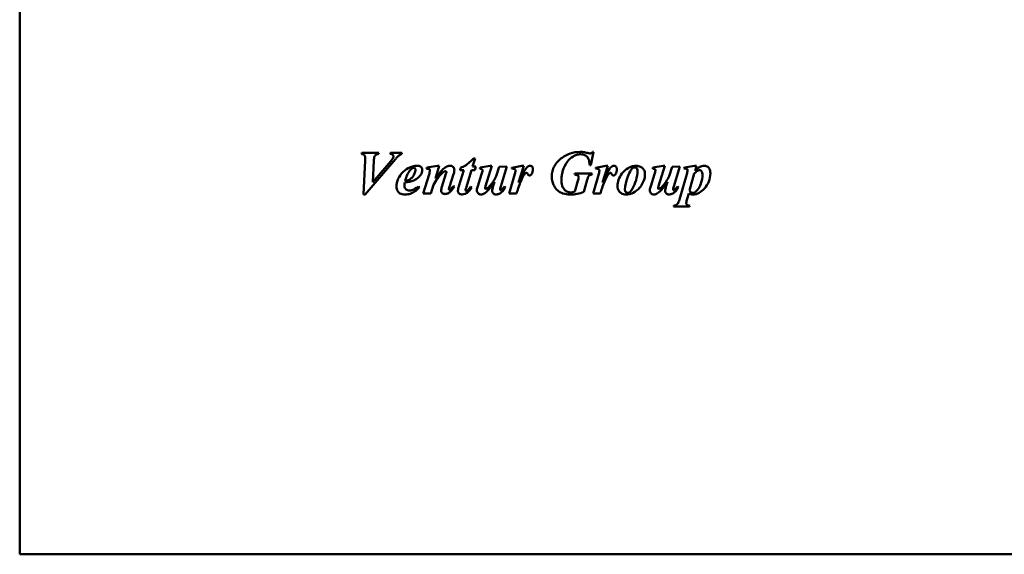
# Model space of a CAD drawing. Header units: millimetres. Extents: x 227 to 613, y 66 to 529.
# Tile 1 of 3: x 227 to 420, y 192 to 297. Entities that reach past the tile are written whole.
import ezdxf

# ---------------------------------------------------------------- set-up
doc = ezdxf.new("R2010")
doc.units = ezdxf.units.MM
doc.header["$LTSCALE"] = 2
doc.layers.add('Widoczne (ISO)', color=7, linetype='Continuous', lineweight=50)

msp = doc.modelspace()

# ---------------------------------------------------------------- linework, layer by layer
at = {"layer": 'Widoczne (ISO)'}
for p, q in [((226.75, 341.95), (226.75, 192.05)), ((293.83, 270.85), (293.75, 270.64)), ((293.83, 270.85), (297.18, 270.85)), ((297.12, 270.64), (297.18, 270.85)), ((299.49, 270.85), (299.41, 270.64)), ((299.49, 270.85), (301.7, 270.85)), ((301.7, 270.64), (301.7, 270.85)), ((338.74, 268.47), (339.29, 271.04)), ((339.07, 271.04), (339.29, 271.04)), ((294.47, 269.36), (294.2, 262.67)), ((294.47, 262.67), (300.43, 269.61)), ((296.02, 265.13), (296.21, 269.3)), ((299.14, 268.76), (296.02, 265.13)), ((315.56, 268.16), (316.06, 269.77)), ((315.74, 269.77), (316.06, 269.77)), ((338.74, 268.47), (338.53, 268.47)), ((307.03, 266.63), (305.89, 262.85)), ((306.62, 267.97), (306.55, 267.75)), ((308.66, 268.33), (306.62, 267.97)), ((308.27, 265.8), (309.03, 268.33)), ((308.66, 268.33), (309.03, 268.33)), ((310.34, 266.71), (309.54, 264.18)), ((311.03, 264.16), (311.83, 266.65)), ((313.85, 267.48), (312.85, 264.29)), ((313.21, 267.92), (313.1, 267.48)), ((313.85, 267.48), (313.1, 267.48)), ((314.28, 264.02), (315.35, 267.48)), ((316.01, 267.48), (315.35, 267.48)), ((315.56, 268.16), (316.22, 268.16)), ((316.01, 267.48), (316.22, 268.16)), ((317.33, 266.67), (316.58, 264.31)), ((317.02, 267.97), (316.97, 267.75)), ((319.01, 268.33), (317.02, 267.97)), ((318.11, 264.32), (319.37, 268.33)), ((319.01, 268.33), (319.37, 268.33)), ((320.77, 268.11), (320.21, 266.31)), ((322.26, 268.16), (320.77, 268.11)), ((321.09, 264.24), (322.26, 268.16)), ((323.87, 266.76), (322.75, 262.85)), ((323.26, 267.93), (323.21, 267.76)), ((325.24, 268.33), (323.26, 267.93)), ((324.58, 265.01), (325.63, 268.33)), ((325.24, 268.33), (325.63, 268.33)), ((335.6, 266.81), (335.54, 266.59)), ((335.6, 266.81), (339.04, 266.81)), ((338.98, 266.59), (339.04, 266.81)), ((340.32, 266.76), (339.2, 262.85)), ((339.71, 267.93), (339.66, 267.76)), ((341.69, 268.33), (339.71, 267.93)), ((341.03, 265.01), (342.08, 268.33)), ((341.69, 268.33), (342.08, 268.33)), ((351.25, 266.67), (350.5, 264.31)), ((350.94, 267.97), (350.89, 267.75)), ((352.94, 268.33), (350.94, 267.97)), ((352.03, 264.32), (353.29, 268.33)), ((352.94, 268.33), (353.29, 268.33)), ((354.69, 268.11), (354.13, 266.31)), ((356.18, 268.16), (354.69, 268.11)), ((355.01, 264.24), (356.18, 268.16)), ((357.56, 266.68), (356.14, 261.72)), ((357.09, 267.99), (357.02, 267.76)), ((359.11, 268.33), (357.09, 267.99)), ((358.1, 263.46), (359.04, 266.79)), ((359.11, 268.33), (359.48, 268.33)), ((359.2, 267.36), (359.48, 268.33)), ((307.4, 262.85), (307.91, 264.61)), ((319.86, 265.17), (319.56, 264.17)), ((336.21, 265.37), (335.61, 263.25)), ((337.35, 263.19), (338.05, 265.57)), ((353.78, 265.17), (353.49, 264.17)), ((294.47, 262.67), (294.2, 262.67)), ((305.13, 264.11), (304.95, 264.26)), ((307.4, 262.85), (305.89, 262.85)), ((312, 264.22), (311.78, 264.35)), ((315.39, 264.06), (315.18, 264.19)), ((322.01, 264.12), (321.81, 264.26)), ((324.19, 262.85), (322.75, 262.85)), ((340.64, 262.85), (339.2, 262.85)), ((355.93, 264.12), (355.73, 264.26)), ((357.64, 261.85), (357.94, 262.91)), ((355.03, 260.49), (354.99, 260.3)), ((358.13, 260.3), (354.99, 260.3)), ((358.13, 260.3), (358.18, 260.49)), ((226.75, 192.05), (427.52, 192.05))]:
    msp.add_line(p, q, dxfattribs=at)
for points, knots in [([(294.49, 269.98), (294.49, 270.05), (294.48, 270.13), (294.45, 270.26), (294.43, 270.31), (294.36, 270.43), (294.31, 270.47), (294.23, 270.53), (294.17, 270.55), (294, 270.61), (293.87, 270.63), (293.75, 270.64)], [0, 0, 0, 0, 0.0217984, 0.0217984, 0.0402674, 0.0402674, 0.0635124, 0.0635124, 0.1088505, 0.1088505, 0.192273, 0.192273, 0.192273, 0.192273]), ([(297.12, 270.64), (297.02, 270.64), (296.92, 270.63), (296.74, 270.58), (296.66, 270.54), (296.52, 270.44), (296.48, 270.39), (296.41, 270.3), (296.37, 270.23), (296.26, 269.94), (296.22, 269.64), (296.21, 269.3)], [0, 0, 0, 0, 0.029713, 0.029713, 0.0560008, 0.0560008, 0.0810047, 0.0810047, 0.1277698, 0.1277698, 0.2744258, 0.2744258, 0.2744258, 0.2744258]), ([(300.03, 270.2), (300.03, 270.24), (300.03, 270.28), (300, 270.35), (299.98, 270.38), (299.91, 270.47), (299.85, 270.51), (299.72, 270.57), (299.58, 270.61), (299.41, 270.64)], [0, 0, 0, 0, 0.0113537, 0.0113537, 0.023001, 0.023001, 0.0476607, 0.0476607, 0.1628143, 0.1628143, 0.1628143, 0.1628143]), ([(301.24, 270.43), (301.11, 270.34), (300.96, 270.18), (300.7, 269.91), (300.56, 269.75), (300.43, 269.61)], [0, 0, 0, 0, 0.04663667, 0.04663667, 0.0942334, 0.0942334, 0.0942334, 0.0942334]), ([(301.7, 270.64), (301.61, 270.62), (301.52, 270.59), (301.44, 270.55), (301.37, 270.52), (301.3, 270.48), (301.24, 270.43)], [0, 0, 0, 0, 0.02732839, 0.02732839, 0.02732839, 0.05112023, 0.05112023, 0.05112023, 0.05112023]), ([(336.74, 270.58), (336.49, 270.58), (336.24, 270.54), (335.75, 270.39), (335.51, 270.28), (334.81, 269.86), (334.46, 269.51), (333.83, 268.67), (333.46, 268), (333.14, 266.93), (333.08, 266.64), (333, 266.07), (332.98, 265.79), (332.98, 265.51)], [0, 0, 0, 0, 0.0759358, 0.0759358, 0.1540841, 0.1540841, 0.3208364, 0.3208364, 0.5272973, 0.5272973, 0.6014977, 0.6014977, 0.6721705, 0.6721705, 0.6721705, 0.6721705]), ([(333.11, 269.9), (333.59, 270.25), (334.11, 270.52), (334.67, 270.71), (335.32, 270.94), (336, 271.04), (336.69, 271.04)], [0, 0, 0, 0, 0.1770854, 0.1770854, 0.1770854, 0.3844639, 0.3844639, 0.3844639, 0.3844639]), ([(336.69, 271.04), (336.8, 271.04), (336.91, 271.03), (337.02, 271.03), (337.13, 271.02), (337.23, 271.02), (337.33, 271)], [0, 0, 0, 0, 0.03346963, 0.03346963, 0.03346963, 0.06474076, 0.06474076, 0.06474076, 0.06474076]), ([(338.53, 268.47), (338.52, 268.76), (338.48, 269.06), (338.35, 269.54), (338.27, 269.74), (338.04, 270.1), (337.9, 270.22), (337.62, 270.4), (337.47, 270.47), (337.12, 270.56), (336.93, 270.58), (336.74, 270.58)], [0, 0, 0, 0, 0.0872227, 0.0872227, 0.1493459, 0.1493459, 0.2150292, 0.2150292, 0.2851701, 0.2851701, 0.363874, 0.363874, 0.363874, 0.363874]), ([(337.33, 271), (337.43, 270.99), (337.55, 270.97), (337.63, 270.95), (337.78, 270.91), (337.95, 270.87), (338.1, 270.83)], [0, 0, 0, 0, 0.02753649, 0.02753649, 0.02753649, 0.07445549, 0.07445549, 0.07445549, 0.07445549]), ([(338.1, 270.83), (338.19, 270.81), (338.3, 270.79), (338.4, 270.77), (338.46, 270.76), (338.53, 270.75), (338.58, 270.75)], [0, 0, 0, 0, 0.02888402, 0.02888402, 0.02888402, 0.04792909, 0.04792909, 0.04792909, 0.04792909]), ([(338.58, 270.75), (338.65, 270.75), (338.71, 270.76), (338.76, 270.79), (338.82, 270.81), (338.87, 270.84), (338.92, 270.88), (338.98, 270.93), (339.03, 270.98), (339.07, 271.04)], [0, 0, 0, 0, 0.01877536, 0.01877536, 0.01877536, 0.03738964, 0.03738964, 0.03738964, 0.05903344, 0.05903344, 0.05903344, 0.05903344]), ([(294.47, 269.36), (294.47, 269.49), (294.47, 269.61), (294.48, 269.87), (294.49, 269.96), (294.49, 269.98)], [0, 0, 0, 0, 0.03722911, 0.03722911, 0.07806444, 0.07806444, 0.07806444, 0.07806444]), ([(299.14, 268.76), (299.32, 268.96), (299.55, 269.24), (299.77, 269.54), (299.84, 269.63), (299.9, 269.75), (299.96, 269.85), (300.02, 270.05), (300.03, 270.12), (300.03, 270.2)], [0, 0, 0, 0, 0.082878, 0.082878, 0.1097828, 0.1097828, 0.1221939, 0.1221939, 0.1297323, 0.1297323, 0.1297323, 0.1297323]), ([(313.21, 267.92), (313.53, 268.04), (313.85, 268.19), (314.5, 268.57), (314.95, 268.9), (315.74, 269.77)], [0, 0, 0, 0, 0.1033597, 0.1033597, 0.2255705, 0.2255705, 0.2255705, 0.2255705]), ([(331.1, 266.16), (331.1, 266.54), (331.14, 266.91), (331.32, 267.63), (331.45, 267.96), (331.8, 268.59), (332.01, 268.88), (332.51, 269.42), (332.8, 269.67), (333.11, 269.9)], [0, 0, 0, 0, 0.1131284, 0.1131284, 0.2213666, 0.2213666, 0.3290457, 0.3290457, 0.4436339, 0.4436339, 0.4436339, 0.4436339]), ([(300.64, 264.25), (300.64, 264.7), (300.73, 265.13), (301.01, 265.85), (301.23, 266.32), (302.03, 267.27), (302.49, 267.61), (303.2, 267.99), (303.49, 268.12), (304.09, 268.28), (304.39, 268.33), (304.69, 268.33)], [0, 0, 0, 0, 0.1345231, 0.1345231, 0.2304943, 0.2304943, 0.3299896, 0.3299896, 0.3951088, 0.3951088, 0.4564856, 0.4564856, 0.4564856, 0.4564856]), ([(304.36, 267.58), (304.36, 267.31), (304.29, 267.05), (304.12, 266.64), (303.98, 266.35), (303.65, 265.96), (303.47, 265.78), (303.12, 265.57), (302.88, 265.46), (302.32, 265.38)], [0, 0, 0, 0, 0.0801856, 0.0801856, 0.1333306, 0.1333306, 0.1597261, 0.1597261, 0.1765296, 0.1765296, 0.1765296, 0.1765296]), ([(303.4, 267.54), (303.13, 267.24), (302.91, 266.88), (302.57, 266.15), (302.43, 265.76), (302.32, 265.38)], [-0.2412609, -0.2412609, -0.2412609, -0.2412609, -0.1208673, -0.1208673, 0, 0, 0, 0]), ([(304.03, 267.93), (303.98, 267.93), (303.92, 267.92), (303.87, 267.9), (303.79, 267.87), (303.71, 267.82), (303.64, 267.77), (303.56, 267.7), (303.47, 267.62), (303.4, 267.54)], [0, 0, 0, 0, 0.01669464, 0.01669464, 0.01669464, 0.04276909, 0.04276909, 0.04276909, 0.07590181, 0.07590181, 0.07590181, 0.07590181]), ([(305.45, 266.66), (305.3, 266.42), (305.12, 266.2), (304.83, 265.94), (304.6, 265.75), (303.97, 265.42), (303.7, 265.32), (303.42, 265.25)], [0, 0, 0, 0, 0.0850956, 0.0850956, 0.1169314, 0.1169314, 0.1383563, 0.1383563, 0.1383563, 0.1383563]), ([(304.36, 267.58), (304.36, 267.63), (304.35, 267.69), (304.33, 267.74), (304.31, 267.79), (304.29, 267.82), (304.27, 267.84), (304.24, 267.87), (304.21, 267.89), (304.17, 267.91), (304.13, 267.93), (304.08, 267.93), (304.03, 267.93)], [0, 0, 0, 0, 0.01617821, 0.01617821, 0.01617821, 0.03190473, 0.03190473, 0.03190473, 0.05701966, 0.05701966, 0.05701966, 0.08528602, 0.08528602, 0.08528602, 0.08528602]), ([(304.69, 268.33), (304.81, 268.33), (304.93, 268.32), (305.14, 268.27), (305.23, 268.23), (305.43, 268.11), (305.5, 268.03), (305.6, 267.9), (305.63, 267.83), (305.68, 267.67), (305.69, 267.58), (305.69, 267.49)], [0, 0, 0, 0, 0.0352941, 0.0352941, 0.0653278, 0.0653278, 0.1045251, 0.1045251, 0.1470107, 0.1470107, 0.1913923, 0.1913923, 0.1913923, 0.1913923]), ([(305.69, 267.49), (305.69, 267.4), (305.69, 267.31), (305.63, 267.02), (305.55, 266.83), (305.45, 266.66)], [0, 0, 0, 0, 0.02756695, 0.02756695, 0.08897765, 0.08897765, 0.08897765, 0.08897765]), ([(307.2, 267.43), (307.2, 267.47), (307.2, 267.51), (307.18, 267.55), (307.17, 267.57), (307.16, 267.59), (307.15, 267.6), (307.14, 267.61), (307.14, 267.62), (307.13, 267.63), (307.11, 267.65), (307.08, 267.67), (307.05, 267.69), (307.03, 267.7), (307, 267.7), (306.99, 267.71), (306.95, 267.72), (306.91, 267.73), (306.88, 267.73), (306.78, 267.75), (306.66, 267.75), (306.55, 267.75)], [0, 0, 0, 0, 0.0120585, 0.0120585, 0.0120585, 0.0195073, 0.0195073, 0.0195073, 0.0242487, 0.0242487, 0.0242487, 0.0439043, 0.0439043, 0.0439043, 0.0574298, 0.0574298, 0.0574298, 0.0833188, 0.0833188, 0.0833188, 0.1664447, 0.1664447, 0.1664447, 0.1664447]), ([(307.03, 266.63), (307.07, 266.76), (307.11, 266.9), (307.17, 267.16), (307.2, 267.32), (307.2, 267.43)], [0, 0, 0, 0, 0.03994726, 0.03994726, 0.08136024, 0.08136024, 0.08136024, 0.08136024]), ([(309.64, 266.93), (309.28, 266.62), (308.96, 266.23), (308.4, 265.45), (308.14, 265.03), (307.91, 264.61)], [0, 0, 0, 0, 0.1439027, 0.1439027, 0.2885727, 0.2885727, 0.2885727, 0.2885727]), ([(308.27, 265.8), (308.45, 266.05), (308.64, 266.32), (309, 266.79), (309.24, 267.1), (309.44, 267.31)], [0, 0, 0, 0, 0.0936658, 0.0936658, 0.1793082, 0.1793082, 0.1793082, 0.1793082]), ([(309.44, 267.31), (309.64, 267.52), (309.87, 267.74), (310.2, 267.98), (310.4, 268.13), (310.85, 268.29), (311.02, 268.33), (311.2, 268.33)], [0, 0, 0, 0, 0.086646, 0.086646, 0.1200182, 0.1200182, 0.1397239, 0.1397239, 0.1397239, 0.1397239]), ([(310.23, 267.24), (310.19, 267.24), (310.14, 267.23), (310.06, 267.21), (310.01, 267.19), (309.85, 267.11), (309.73, 267.02), (309.64, 266.93)], [0, 0, 0, 0, 0.01282769, 0.01282769, 0.02787046, 0.02787046, 0.06698456, 0.06698456, 0.06698456, 0.06698456]), ([(310.43, 267.08), (310.43, 267.09), (310.42, 267.11), (310.42, 267.13), (310.41, 267.15), (310.4, 267.16), (310.39, 267.17), (310.38, 267.18), (310.38, 267.18), (310.37, 267.19), (310.36, 267.2), (310.34, 267.21), (310.33, 267.22), (310.31, 267.23), (310.3, 267.23), (310.28, 267.23), (310.26, 267.24), (310.25, 267.24), (310.23, 267.24)], [0, 0, 0, 0, 0.00536031, 0.00536031, 0.00536031, 0.01082654, 0.01082654, 0.01082654, 0.01303367, 0.01303367, 0.01303367, 0.01632243, 0.01632243, 0.01632243, 0.01923336, 0.01923336, 0.01923336, 0.02224718, 0.02224718, 0.02224718, 0.02224718]), ([(310.34, 266.71), (310.36, 266.77), (310.38, 266.84), (310.41, 266.96), (310.43, 267.02), (310.43, 267.08)], [0, 0, 0, 0, 0.01898024, 0.01898024, 0.03779281, 0.03779281, 0.03779281, 0.03779281]), ([(311.2, 268.33), (311.26, 268.33), (311.32, 268.32), (311.45, 268.29), (311.5, 268.27), (311.67, 268.17), (311.75, 268.09), (311.86, 267.95), (311.91, 267.86), (311.97, 267.66), (311.99, 267.55), (311.99, 267.44)], [0, 0, 0, 0, 0.0190288, 0.0190288, 0.0375213, 0.0375213, 0.0760944, 0.0760944, 0.1313887, 0.1313887, 0.1909369, 0.1909369, 0.1909369, 0.1909369]), ([(311.99, 267.44), (311.99, 267.3), (311.97, 267.16), (311.91, 266.9), (311.87, 266.77), (311.83, 266.65)], [0, 0, 0, 0, 0.04012213, 0.04012213, 0.0801695, 0.0801695, 0.0801695, 0.0801695]), ([(317.49, 267.45), (317.49, 267.49), (317.49, 267.52), (317.47, 267.55), (317.47, 267.57), (317.46, 267.59), (317.44, 267.61), (317.44, 267.61), (317.43, 267.62), (317.42, 267.63), (317.39, 267.66), (317.36, 267.68), (317.33, 267.7), (317.32, 267.7), (317.31, 267.71), (317.3, 267.71), (317.27, 267.72), (317.24, 267.73), (317.19, 267.74), (317.12, 267.75), (317.04, 267.75), (316.97, 267.75)], [0, 0, 0, 0, 0.01082896, 0.01082896, 0.01082896, 0.01548452, 0.01548452, 0.01548452, 0.01745121, 0.01745121, 0.01745121, 0.0237626, 0.0237626, 0.0237626, 0.02554659, 0.02554659, 0.02554659, 0.03060749, 0.03060749, 0.03060749, 0.0388984, 0.0388984, 0.0388984, 0.0388984]), ([(317.33, 266.67), (317.36, 266.8), (317.4, 266.93), (317.47, 267.21), (317.49, 267.36), (317.49, 267.45)], [0, 0, 0, 0, 0.03881303, 0.03881303, 0.08712676, 0.08712676, 0.08712676, 0.08712676]), ([(323.98, 267.34), (323.98, 267.4), (323.98, 267.46), (323.96, 267.51), (323.94, 267.54), (323.93, 267.57), (323.91, 267.59), (323.9, 267.6), (323.9, 267.6), (323.89, 267.61), (323.85, 267.65), (323.81, 267.68), (323.77, 267.7), (323.75, 267.71), (323.73, 267.71), (323.72, 267.72), (323.68, 267.73), (323.64, 267.74), (323.58, 267.75), (323.47, 267.76), (323.32, 267.76), (323.21, 267.76)], [0, 0, 0, 0, 0.01666314, 0.01666314, 0.01666314, 0.02609456, 0.02609456, 0.02609456, 0.02895647, 0.02895647, 0.02895647, 0.04345783, 0.04345783, 0.04345783, 0.04852384, 0.04852384, 0.04852384, 0.0594562, 0.0594562, 0.0594562, 0.08145947, 0.08145947, 0.08145947, 0.08145947]), ([(323.87, 266.76), (323.89, 266.86), (323.92, 266.96), (323.96, 267.17), (323.98, 267.28), (323.98, 267.34)], [0, 0, 0, 0, 0.02883152, 0.02883152, 0.06400343, 0.06400343, 0.06400343, 0.06400343]), ([(326.01, 266.91), (325.96, 266.88), (325.91, 266.83), (325.78, 266.69), (325.7, 266.59), (325.47, 266.25), (325.26, 265.81), (324.78, 264.77), (324.64, 264.37), (324.4, 263.58), (324.29, 263.21), (324.19, 262.85)], [0, 0, 0, 0, 0.0175416, 0.0175416, 0.0426438, 0.0426438, 0.1428267, 0.1428267, 0.3954366, 0.3954366, 0.5841249, 0.5841249, 0.5841249, 0.5841249]), ([(324.58, 265.01), (324.81, 265.52), (325.06, 266.06), (325.58, 267.1), (325.92, 267.71), (326.19, 267.99)], [0, 0, 0, 0, 0.1674365, 0.1674365, 0.3539019, 0.3539019, 0.3539019, 0.3539019]), ([(326.13, 266.94), (326.11, 266.94), (326.09, 266.94), (326.08, 266.93), (326.06, 266.93), (326.03, 266.92), (326.01, 266.91)], [0, 0, 0, 0, 0.00562513, 0.00562513, 0.00562513, 0.01226721, 0.01226721, 0.01226721, 0.01226721]), ([(326.74, 266.42), (326.7, 266.42), (326.65, 266.43), (326.57, 266.46), (326.53, 266.48), (326.44, 266.56), (326.41, 266.62), (326.34, 266.74), (326.3, 266.82), (326.25, 266.88), (326.23, 266.9), (326.19, 266.93), (326.18, 266.93), (326.16, 266.94), (326.14, 266.94), (326.13, 266.94)], [0, 0, 0, 0, 0.01338705, 0.01338705, 0.02618487, 0.02618487, 0.0502405, 0.0502405, 0.07995209, 0.07995209, 0.08730656, 0.08730656, 0.09011597, 0.09011597, 0.09280547, 0.09280547, 0.09280547, 0.09280547]), ([(326.19, 267.99), (326.28, 268.08), (326.38, 268.17), (326.55, 268.26), (326.61, 268.28), (326.73, 268.32), (326.8, 268.33), (326.86, 268.33)], [0, 0, 0, 0, 0.03828902, 0.03828902, 0.05784387, 0.05784387, 0.07659183, 0.07659183, 0.07659183, 0.07659183]), ([(327.13, 266.67), (327.08, 266.6), (327.02, 266.53), (326.94, 266.49), (326.91, 266.47), (326.88, 266.45), (326.85, 266.44), (326.81, 266.43), (326.78, 266.42), (326.74, 266.42)], [0, 0, 0, 0, 0.02587584, 0.02587584, 0.02587584, 0.03690941, 0.03690941, 0.03690941, 0.04761949, 0.04761949, 0.04761949, 0.04761949]), ([(326.86, 268.33), (326.93, 268.33), (327, 268.31), (327.06, 268.29), (327.12, 268.26), (327.17, 268.23), (327.21, 268.19), (327.22, 268.17), (327.24, 268.16), (327.25, 268.15), (327.28, 268.11), (327.31, 268.07), (327.33, 268.01), (327.36, 267.95), (327.37, 267.9), (327.38, 267.84), (327.4, 267.77), (327.4, 267.7), (327.4, 267.63)], [0, 0, 0, 0, 0.02093209, 0.02093209, 0.02093209, 0.03942159, 0.03942159, 0.03942159, 0.04451928, 0.04451928, 0.04451928, 0.05557618, 0.05557618, 0.05557618, 0.06581865, 0.06581865, 0.06581865, 0.07759315, 0.07759315, 0.07759315, 0.07759315]), ([(327.4, 267.63), (327.4, 267.46), (327.38, 267.29), (327.29, 266.96), (327.22, 266.81), (327.13, 266.67)], [0, 0, 0, 0, 0.0508324, 0.0508324, 0.1020443, 0.1020443, 0.1020443, 0.1020443]), ([(336.37, 266.07), (336.37, 266.13), (336.36, 266.19), (336.33, 266.25), (336.31, 266.3), (336.28, 266.35), (336.24, 266.39), (336.22, 266.41), (336.2, 266.43), (336.18, 266.44), (336.13, 266.48), (336.09, 266.5), (336.07, 266.51), (335.99, 266.54), (335.92, 266.56), (335.84, 266.57), (335.74, 266.59), (335.64, 266.59), (335.54, 266.59)], [0, 0, 0, 0, 0.0183649, 0.0183649, 0.0183649, 0.0358093, 0.0358093, 0.0358093, 0.044179, 0.044179, 0.044179, 0.065749, 0.065749, 0.065749, 0.1292577, 0.1292577, 0.1292577, 0.2107213, 0.2107213, 0.2107213, 0.2107213]), ([(338.98, 266.59), (338.83, 266.58), (338.68, 266.56), (338.5, 266.48), (338.44, 266.44), (338.31, 266.31), (338.27, 266.25), (338.23, 266.17)], [0, 0, 0, 0, 0.04530682, 0.04530682, 0.06713158, 0.06713158, 0.08598007, 0.08598007, 0.08598007, 0.08598007]), ([(340.43, 267.34), (340.43, 267.4), (340.43, 267.46), (340.41, 267.51), (340.4, 267.54), (340.38, 267.57), (340.36, 267.59), (340.35, 267.6), (340.35, 267.6), (340.34, 267.61), (340.31, 267.65), (340.26, 267.68), (340.22, 267.7), (340.2, 267.71), (340.18, 267.71), (340.17, 267.72), (340.13, 267.73), (340.09, 267.74), (340.03, 267.75), (339.92, 267.76), (339.77, 267.76), (339.66, 267.76)], [0, 0, 0, 0, 0.01666314, 0.01666314, 0.01666314, 0.02609456, 0.02609456, 0.02609456, 0.02895647, 0.02895647, 0.02895647, 0.04345783, 0.04345783, 0.04345783, 0.04852384, 0.04852384, 0.04852384, 0.0594562, 0.0594562, 0.0594562, 0.08145947, 0.08145947, 0.08145947, 0.08145947]), ([(340.32, 266.76), (340.35, 266.86), (340.37, 266.96), (340.41, 267.17), (340.43, 267.28), (340.43, 267.34)], [0, 0, 0, 0, 0.02883152, 0.02883152, 0.06400343, 0.06400343, 0.06400343, 0.06400343]), ([(342.47, 266.91), (342.41, 266.88), (342.36, 266.83), (342.23, 266.69), (342.15, 266.59), (341.92, 266.25), (341.71, 265.81), (341.23, 264.77), (341.09, 264.37), (340.85, 263.58), (340.74, 263.21), (340.64, 262.85)], [0, 0, 0, 0, 0.0175416, 0.0175416, 0.0426438, 0.0426438, 0.1428267, 0.1428267, 0.3954366, 0.3954366, 0.5841249, 0.5841249, 0.5841249, 0.5841249]), ([(341.03, 265.01), (341.26, 265.52), (341.51, 266.06), (342.03, 267.1), (342.37, 267.71), (342.64, 267.99)], [0, 0, 0, 0, 0.1674365, 0.1674365, 0.3539019, 0.3539019, 0.3539019, 0.3539019]), ([(342.58, 266.94), (342.56, 266.94), (342.55, 266.94), (342.53, 266.93), (342.51, 266.93), (342.49, 266.92), (342.47, 266.91)], [0, 0, 0, 0, 0.00562513, 0.00562513, 0.00562513, 0.01226721, 0.01226721, 0.01226721, 0.01226721]), ([(343.19, 266.42), (343.15, 266.42), (343.1, 266.43), (343.02, 266.46), (342.98, 266.48), (342.89, 266.56), (342.86, 266.62), (342.8, 266.74), (342.75, 266.82), (342.7, 266.88), (342.69, 266.9), (342.64, 266.93), (342.63, 266.93), (342.61, 266.94), (342.6, 266.94), (342.58, 266.94)], [0, 0, 0, 0, 0.01338705, 0.01338705, 0.02618487, 0.02618487, 0.0502405, 0.0502405, 0.07995209, 0.07995209, 0.08730656, 0.08730656, 0.09011597, 0.09011597, 0.09280547, 0.09280547, 0.09280547, 0.09280547]), ([(342.64, 267.99), (342.73, 268.08), (342.83, 268.17), (343, 268.26), (343.06, 268.28), (343.18, 268.32), (343.25, 268.33), (343.31, 268.33)], [0, 0, 0, 0, 0.03828902, 0.03828902, 0.05784387, 0.05784387, 0.07659183, 0.07659183, 0.07659183, 0.07659183]), ([(343.58, 266.67), (343.53, 266.6), (343.47, 266.53), (343.4, 266.49), (343.36, 266.47), (343.33, 266.45), (343.3, 266.44), (343.26, 266.43), (343.23, 266.42), (343.19, 266.42)], [0, 0, 0, 0, 0.02587584, 0.02587584, 0.02587584, 0.03690941, 0.03690941, 0.03690941, 0.04761949, 0.04761949, 0.04761949, 0.04761949]), ([(343.31, 268.33), (343.38, 268.33), (343.45, 268.31), (343.51, 268.29), (343.57, 268.26), (343.62, 268.23), (343.66, 268.19), (343.67, 268.17), (343.69, 268.16), (343.7, 268.15), (343.73, 268.11), (343.76, 268.07), (343.78, 268.01), (343.81, 267.95), (343.82, 267.9), (343.83, 267.84), (343.85, 267.77), (343.85, 267.7), (343.85, 267.63)], [0, 0, 0, 0, 0.02093209, 0.02093209, 0.02093209, 0.03942159, 0.03942159, 0.03942159, 0.04451928, 0.04451928, 0.04451928, 0.05557618, 0.05557618, 0.05557618, 0.06581865, 0.06581865, 0.06581865, 0.07759315, 0.07759315, 0.07759315, 0.07759315]), ([(343.85, 267.63), (343.85, 267.46), (343.83, 267.29), (343.74, 266.96), (343.67, 266.81), (343.58, 266.67)], [0, 0, 0, 0, 0.0508324, 0.0508324, 0.1020443, 0.1020443, 0.1020443, 0.1020443]), ([(343.99, 264.34), (343.99, 264.75), (344.05, 265.15), (344.34, 265.99), (344.59, 266.43), (345.18, 267.21), (345.6, 267.58), (346.17, 267.92), (346.31, 267.99), (346.65, 268.15), (346.85, 268.21), (347.25, 268.3), (347.46, 268.33), (347.67, 268.33)], [0, 0, 0, 0, 0.1226886, 0.1226886, 0.2676977, 0.2676977, 0.4523643, 0.4523643, 0.4900321, 0.4900321, 0.5379885, 0.5379885, 0.5855465, 0.5855465, 0.5855465, 0.5855465]), ([(346.9, 267.83), (346.75, 267.69), (346.59, 267.45), (346.23, 266.76), (346.04, 266.27), (345.66, 265.25), (345.45, 264.43), (345.45, 263.63)], [-0.3878521, -0.3878521, -0.3878521, -0.3878521, -0.3277398, -0.3277398, -0.2392716, -0.2392716, 0, 0, 0, 0]), ([(349.37, 266.66), (349.37, 266.25), (349.3, 265.85), (349.02, 265.05), (348.81, 264.68), (348.45, 264.15), (348.27, 263.94), (347.62, 263.31), (347.14, 263.05), (346.43, 262.77), (346.06, 262.69), (345.67, 262.69)], [0, 0, 0, 0, 0.1229975, 0.1229975, 0.2542917, 0.2542917, 0.3570951, 0.3570951, 0.5881506, 0.5881506, 0.8222533, 0.8222533, 0.8222533, 0.8222533]), ([(347.92, 267.37), (347.92, 266.7), (347.77, 266.05), (347.41, 264.81), (347.17, 264.33), (346.92, 263.84), (346.81, 263.64), (346.6, 263.34), (346.51, 263.22), (346.41, 263.15)], [0, 0, 0, 0, 0.2022303, 0.2022303, 0.4733585, 0.4733585, 0.6302775, 0.6302775, 0.7556832, 0.7556832, 0.7556832, 0.7556832]), ([(347.43, 268.01), (347.33, 268.01), (347.23, 268), (347.14, 267.97), (347.05, 267.94), (346.97, 267.89), (346.9, 267.83)], [0, 0, 0, 0, 0.02938936, 0.02938936, 0.02938936, 0.05713027, 0.05713027, 0.05713027, 0.05713027]), ([(347.92, 267.37), (347.92, 267.48), (347.9, 267.59), (347.84, 267.76), (347.8, 267.82), (347.7, 267.92), (347.65, 267.95), (347.57, 267.99), (347.54, 268), (347.48, 268.01), (347.46, 268.01), (347.43, 268.01)], [-0.1017394, -0.1017394, -0.1017394, -0.1017394, -0.0601615, -0.0601615, -0.0353792, -0.0353792, -0.0172382, -0.0172382, -0.0086913, -0.0086913, 0, 0, 0, 0]), ([(347.67, 268.33), (347.82, 268.33), (347.96, 268.31), (348.25, 268.24), (348.39, 268.19), (348.64, 268.06), (348.81, 267.96), (349.11, 267.63), (349.2, 267.47), (349.34, 267.11), (349.37, 266.89), (349.37, 266.66)], [0, 0, 0, 0, 0.0444876, 0.0444876, 0.0888996, 0.0888996, 0.1297661, 0.1297661, 0.1659252, 0.1659252, 0.2169194, 0.2169194, 0.2169194, 0.2169194]), ([(351.41, 267.45), (351.41, 267.49), (351.41, 267.52), (351.39, 267.55), (351.39, 267.57), (351.38, 267.59), (351.36, 267.61), (351.36, 267.61), (351.35, 267.62), (351.34, 267.63), (351.32, 267.66), (351.28, 267.68), (351.25, 267.7), (351.24, 267.7), (351.23, 267.71), (351.22, 267.71), (351.19, 267.72), (351.16, 267.73), (351.12, 267.74), (351.05, 267.75), (350.96, 267.75), (350.89, 267.75)], [0, 0, 0, 0, 0.01082896, 0.01082896, 0.01082896, 0.01548452, 0.01548452, 0.01548452, 0.01745121, 0.01745121, 0.01745121, 0.0237626, 0.0237626, 0.0237626, 0.02554659, 0.02554659, 0.02554659, 0.03060749, 0.03060749, 0.03060749, 0.0388984, 0.0388984, 0.0388984, 0.0388984]), ([(351.25, 266.67), (351.29, 266.8), (351.32, 266.93), (351.39, 267.21), (351.41, 267.36), (351.41, 267.45)], [0, 0, 0, 0, 0.03881303, 0.03881303, 0.08712676, 0.08712676, 0.08712676, 0.08712676]), ([(357.72, 267.47), (357.72, 267.51), (357.71, 267.55), (357.7, 267.59), (357.69, 267.61), (357.68, 267.62), (357.67, 267.64), (357.67, 267.65), (357.66, 267.66), (357.65, 267.66), (357.63, 267.68), (357.61, 267.7), (357.59, 267.71), (357.56, 267.72), (357.54, 267.73), (357.52, 267.73), (357.5, 267.74), (357.46, 267.74), (357.44, 267.75), (357.33, 267.76), (357.16, 267.76), (357.02, 267.76)], [0, 0, 0, 0, 0.012453, 0.012453, 0.012453, 0.0184996, 0.0184996, 0.0184996, 0.0259265, 0.0259265, 0.0259265, 0.0610312, 0.0610312, 0.0610312, 0.0923296, 0.0923296, 0.0923296, 0.1326381, 0.1326381, 0.1326381, 0.3210901, 0.3210901, 0.3210901, 0.3210901]), ([(357.56, 266.68), (357.6, 266.81), (357.63, 266.94), (357.69, 267.21), (357.72, 267.36), (357.72, 267.47)], [0, 0, 0, 0, 0.03829726, 0.03829726, 0.08429182, 0.08429182, 0.08429182, 0.08429182]), ([(358.75, 262.98), (358.81, 262.98), (358.87, 262.99), (358.99, 263.02), (359.05, 263.04), (359.17, 263.11), (359.29, 263.18), (359.64, 263.57), (359.77, 263.73), (360.08, 264.24), (360.26, 264.61), (360.51, 265.47), (360.64, 266.01), (360.64, 266.6)], [-1.313656, -1.313656, -1.313656, -1.313656, -1.105337, -1.105337, -0.888656, -0.888656, -0.621862, -0.621862, -0.432369, -0.432369, -0.176963, -0.176963, 0, 0, 0, 0]), ([(359.04, 266.79), (359.13, 266.89), (359.23, 267), (359.44, 267.19), (359.55, 267.29), (359.67, 267.36)], [0, 0, 0, 0, 0.04205587, 0.04205587, 0.08357334, 0.08357334, 0.08357334, 0.08357334]), ([(359.2, 267.36), (359.43, 267.57), (359.7, 267.8), (360.09, 268.05), (360.27, 268.16), (360.67, 268.3), (360.84, 268.33), (361.02, 268.33)], [0, 0, 0, 0, 0.0918259, 0.0918259, 0.1371458, 0.1371458, 0.1697225, 0.1697225, 0.1697225, 0.1697225]), ([(360.07, 267.47), (360, 267.47), (359.94, 267.46), (359.87, 267.44), (359.8, 267.42), (359.74, 267.4), (359.67, 267.36)], [0, 0, 0, 0, 0.0207606, 0.0207606, 0.0207606, 0.04187311, 0.04187311, 0.04187311, 0.04187311]), ([(360.07, 267.47), (360.13, 267.47), (360.19, 267.46), (360.3, 267.42), (360.35, 267.39), (360.44, 267.31), (360.49, 267.25), (360.57, 267.09), (360.59, 267.01), (360.63, 266.82), (360.64, 266.71), (360.64, 266.6)], [0, 0, 0, 0, 0.01768317, 0.01768317, 0.03553723, 0.03553723, 0.05296547, 0.05296547, 0.06807412, 0.06807412, 0.08710811, 0.08710811, 0.08710811, 0.08710811]), ([(362.19, 266.85), (362.19, 266.3), (362.1, 265.77), (361.9, 265.26), (361.7, 264.74), (361.39, 264.27), (361.01, 263.85)], [0, 0, 0, 0, 0.1637834, 0.1637834, 0.1637834, 0.3332401, 0.3332401, 0.3332401, 0.3332401]), ([(361.02, 268.33), (361.15, 268.33), (361.27, 268.31), (361.51, 268.23), (361.62, 268.17), (361.85, 267.98), (361.93, 267.84), (362.06, 267.59), (362.11, 267.46), (362.18, 267.16), (362.19, 267.01), (362.19, 266.85)], [0, 0, 0, 0, 0.0375022, 0.0375022, 0.0753845, 0.0753845, 0.1277587, 0.1277587, 0.1864586, 0.1864586, 0.2501964, 0.2501964, 0.2501964, 0.2501964]), ([(302.26, 265.07), (302.25, 264.96), (302.23, 264.84), (302.22, 264.72), (302.22, 264.63), (302.21, 264.53), (302.21, 264.44)], [0, 0, 0, 0, 0.03478917, 0.03478917, 0.03478917, 0.06268618, 0.06268618, 0.06268618, 0.06268618]), ([(303.42, 265.25), (303.26, 265.2), (303.08, 265.17), (302.92, 265.14), (302.7, 265.11), (302.48, 265.09), (302.26, 265.07)], [0, 0, 0, 0, 0.0504679, 0.0504679, 0.0504679, 0.1152934, 0.1152934, 0.1152934, 0.1152934]), ([(319.86, 265.17), (319.69, 264.92), (319.51, 264.66), (319.18, 264.2), (318.94, 263.87), (318.75, 263.66)], [0, 0, 0, 0, 0.0894711, 0.0894711, 0.1724295, 0.1724295, 0.1724295, 0.1724295]), ([(318.88, 264.29), (319.14, 264.58), (319.39, 264.92), (319.82, 265.59), (320.02, 265.95), (320.21, 266.31)], [0, 0, 0, 0, 0.1188568, 0.1188568, 0.2391095, 0.2391095, 0.2391095, 0.2391095]), ([(334.69, 262.67), (334.21, 262.67), (333.73, 262.73), (332.83, 263.02), (332.52, 263.23), (331.94, 263.73), (331.7, 264.07), (331.4, 264.62), (331.29, 264.9), (331.14, 265.51), (331.1, 265.83), (331.1, 266.16)], [0, 0, 0, 0, 0.1422317, 0.1422317, 0.2834363, 0.2834363, 0.4786497, 0.4786497, 0.654221, 0.654221, 0.847735, 0.847735, 0.847735, 0.847735]), ([(332.98, 265.51), (332.98, 265.27), (333, 265.03), (333.08, 264.6), (333.13, 264.4), (333.28, 264.06), (333.42, 263.81), (333.84, 263.41), (334.01, 263.29), (334.41, 263.12), (334.62, 263.08), (334.84, 263.08)], [0, 0, 0, 0, 0.071186, 0.071186, 0.1325939, 0.1325939, 0.182365, 0.182365, 0.2120738, 0.2120738, 0.2416387, 0.2416387, 0.2416387, 0.2416387]), ([(336.21, 265.37), (336.24, 265.48), (336.28, 265.61), (336.34, 265.87), (336.37, 266), (336.37, 266.07)], [0, 0, 0, 0, 0.03555593, 0.03555593, 0.08081191, 0.08081191, 0.08081191, 0.08081191]), ([(338.23, 266.17), (338.2, 266.12), (338.17, 266.02), (338.11, 265.8), (338.07, 265.68), (338.05, 265.57)], [0, 0, 0, 0, 0.01721417, 0.01721417, 0.03227541, 0.03227541, 0.03227541, 0.03227541]), ([(353.78, 265.17), (353.61, 264.92), (353.43, 264.66), (353.1, 264.2), (352.86, 263.87), (352.67, 263.66)], [0, 0, 0, 0, 0.0894711, 0.0894711, 0.1724295, 0.1724295, 0.1724295, 0.1724295]), ([(352.8, 264.29), (353.06, 264.58), (353.31, 264.92), (353.74, 265.59), (353.94, 265.95), (354.13, 266.31)], [0, 0, 0, 0, 0.1188568, 0.1188568, 0.2391095, 0.2391095, 0.2391095, 0.2391095]), ([(302.38, 262.69), (302.18, 262.69), (301.98, 262.71), (301.62, 262.78), (301.47, 262.83), (301.21, 262.97), (301.11, 263.05), (301.01, 263.17), (300.95, 263.24), (300.81, 263.48), (300.75, 263.62), (300.66, 263.93), (300.64, 264.09), (300.64, 264.25)], [0, 0, 0, 0, 0.0595849, 0.0595849, 0.1077817, 0.1077817, 0.1468512, 0.1468512, 0.1556737, 0.1556737, 0.1678732, 0.1678732, 0.1804425, 0.1804425, 0.1804425, 0.1804425]), ([(302.21, 264.44), (302.21, 264.34), (302.22, 264.24), (302.26, 264.06), (302.3, 263.97), (302.41, 263.78), (302.49, 263.7), (302.64, 263.59), (302.73, 263.54), (302.93, 263.48), (303.04, 263.46), (303.15, 263.46)], [0, 0, 0, 0, 0.0294002, 0.0294002, 0.0561876, 0.0561876, 0.0965449, 0.0965449, 0.1461573, 0.1461573, 0.199985, 0.199985, 0.199985, 0.199985]), ([(305.13, 264.11), (304.84, 263.79), (304.52, 263.48), (303.96, 263.09), (303.68, 262.94), (303.02, 262.73), (302.7, 262.69), (302.38, 262.69)], [0, 0, 0, 0, 0.127346, 0.127346, 0.2062496, 0.2062496, 0.2761613, 0.2761613, 0.2761613, 0.2761613]), ([(303.15, 263.46), (303.38, 263.46), (303.61, 263.5), (304.06, 263.66), (304.4, 263.82), (304.95, 264.26)], [0, 0, 0, 0, 0.0696621, 0.0696621, 0.1432226, 0.1432226, 0.1432226, 0.1432226]), ([(309.39, 263.44), (309.39, 263.56), (309.41, 263.69), (309.47, 263.94), (309.5, 264.06), (309.54, 264.18)], [0, 0, 0, 0, 0.03389021, 0.03389021, 0.06564677, 0.06564677, 0.06564677, 0.06564677]), ([(310.17, 262.78), (310.09, 262.78), (310.01, 262.79), (309.86, 262.82), (309.79, 262.84), (309.63, 262.93), (309.57, 262.99), (309.48, 263.1), (309.45, 263.16), (309.4, 263.3), (309.39, 263.37), (309.39, 263.44)], [0, 0, 0, 0, 0.0243296, 0.0243296, 0.0457136, 0.0457136, 0.0777729, 0.0777729, 0.1115857, 0.1115857, 0.1461973, 0.1461973, 0.1461973, 0.1461973]), ([(312, 264.22), (311.79, 263.88), (311.54, 263.53), (311.09, 263.11), (310.91, 262.99), (310.63, 262.86), (310.54, 262.83), (310.36, 262.79), (310.26, 262.78), (310.17, 262.78)], [0, 0, 0, 0, 0.1200802, 0.1200802, 0.1831962, 0.1831962, 0.2118486, 0.2118486, 0.2397727, 0.2397727, 0.2397727, 0.2397727]), ([(311.03, 264.16), (311.01, 264.09), (310.98, 264.02), (310.94, 263.85), (310.92, 263.78), (310.92, 263.74)], [0, 0, 0, 0, 0.02163253, 0.02163253, 0.05071646, 0.05071646, 0.05071646, 0.05071646]), ([(310.92, 263.74), (310.92, 263.72), (310.93, 263.7), (310.93, 263.68), (310.94, 263.66), (310.95, 263.65), (310.97, 263.63), (310.98, 263.62), (310.99, 263.6), (311.01, 263.59), (311.02, 263.59), (311.03, 263.59), (311.04, 263.58), (311.04, 263.58), (311.05, 263.58), (311.06, 263.58)], [0, 0, 0, 0, 0.00580125, 0.00580125, 0.00580125, 0.01198727, 0.01198727, 0.01198727, 0.01619268, 0.01619268, 0.01619268, 0.01770837, 0.01770837, 0.01770837, 0.01913165, 0.01913165, 0.01913165, 0.01913165]), ([(311.06, 263.58), (311.08, 263.58), (311.1, 263.58), (311.11, 263.59), (311.14, 263.6), (311.16, 263.62), (311.18, 263.63)], [0, 0, 0, 0, 0.00543283, 0.00543283, 0.00543283, 0.01369481, 0.01369481, 0.01369481, 0.01369481]), ([(311.18, 263.63), (311.26, 263.69), (311.33, 263.76), (311.39, 263.84), (311.47, 263.92), (311.54, 264.02), (311.61, 264.11)], [0, 0, 0, 0, 0.02910197, 0.02910197, 0.02910197, 0.06369019, 0.06369019, 0.06369019, 0.06369019]), ([(311.61, 264.11), (311.63, 264.14), (311.66, 264.18), (311.68, 264.21), (311.71, 264.26), (311.75, 264.31), (311.78, 264.35)], [0, 0, 0, 0, 0.01138777, 0.01138777, 0.01138777, 0.02848851, 0.02848851, 0.02848851, 0.02848851]), ([(312.69, 263.41), (312.69, 263.56), (312.71, 263.71), (312.77, 264), (312.81, 264.15), (312.85, 264.29)], [0, 0, 0, 0, 0.04369957, 0.04369957, 0.08799374, 0.08799374, 0.08799374, 0.08799374]), ([(313.53, 262.69), (313.44, 262.69), (313.35, 262.7), (313.18, 262.74), (313.1, 262.76), (312.93, 262.86), (312.87, 262.92), (312.78, 263.04), (312.75, 263.11), (312.7, 263.25), (312.69, 263.33), (312.69, 263.41)], [0, 0, 0, 0, 0.0275755, 0.0275755, 0.0515479, 0.0515479, 0.0855049, 0.0855049, 0.1222201, 0.1222201, 0.160586, 0.160586, 0.160586, 0.160586]), ([(315.39, 264.06), (315.19, 263.71), (314.94, 263.37), (314.44, 262.97), (314.24, 262.86), (313.9, 262.73), (313.72, 262.69), (313.53, 262.69)], [0, 0, 0, 0, 0.1191599, 0.1191599, 0.1925558, 0.1925558, 0.2721428, 0.2721428, 0.2721428, 0.2721428]), ([(314.28, 264.02), (314.25, 263.94), (314.23, 263.86), (314.19, 263.69), (314.17, 263.6), (314.17, 263.53)], [0, 0, 0, 0, 0.02455045, 0.02455045, 0.05075236, 0.05075236, 0.05075236, 0.05075236]), ([(314.17, 263.53), (314.17, 263.52), (314.17, 263.51), (314.18, 263.49), (314.18, 263.48), (314.19, 263.46), (314.21, 263.44), (314.23, 263.42), (314.25, 263.4), (314.3, 263.39), (314.32, 263.38), (314.34, 263.38)], [0, 0, 0, 0, 0.0028899, 0.0028899, 0.00573599, 0.00573599, 0.01157554, 0.01157554, 0.01633364, 0.01633364, 0.02017146, 0.02017146, 0.02017146, 0.02017146]), ([(314.34, 263.38), (314.38, 263.38), (314.41, 263.39), (314.44, 263.4), (314.48, 263.42), (314.52, 263.44), (314.55, 263.47)], [0, 0, 0, 0, 0.0103625, 0.0103625, 0.0103625, 0.02310755, 0.02310755, 0.02310755, 0.02310755]), ([(314.55, 263.47), (314.67, 263.56), (314.79, 263.69), (314.99, 263.93), (315.09, 264.06), (315.18, 264.19)], [0, 0, 0, 0, 0.04613587, 0.04613587, 0.0933872, 0.0933872, 0.0933872, 0.0933872]), ([(316.41, 263.5), (316.41, 263.64), (316.44, 263.78), (316.5, 264.05), (316.54, 264.18), (316.58, 264.31)], [0, 0, 0, 0, 0.04024671, 0.04024671, 0.08134193, 0.08134193, 0.08134193, 0.08134193]), ([(317.18, 262.69), (317.12, 262.69), (317.07, 262.7), (316.97, 262.72), (316.92, 262.73), (316.76, 262.81), (316.68, 262.88), (316.56, 263.01), (316.5, 263.09), (316.43, 263.29), (316.41, 263.39), (316.41, 263.5)], [0, 0, 0, 0, 0.0161704, 0.0161704, 0.0317849, 0.0317849, 0.0689914, 0.0689914, 0.1200294, 0.1200294, 0.1738096, 0.1738096, 0.1738096, 0.1738096]), ([(318.75, 263.66), (318.48, 263.36), (318.19, 263.09), (317.8, 262.84), (317.66, 262.79), (317.43, 262.71), (317.3, 262.69), (317.18, 262.69)], [0, 0, 0, 0, 0.1237674, 0.1237674, 0.1891501, 0.1891501, 0.2577859, 0.2577859, 0.2577859, 0.2577859]), ([(318.11, 264.32), (318.08, 264.25), (318.06, 264.18), (318.03, 264.04), (318.01, 263.98), (318.01, 263.93)], [0, 0, 0, 0, 0.0206476, 0.0206476, 0.04293178, 0.04293178, 0.04293178, 0.04293178]), ([(318.01, 263.93), (318.01, 263.92), (318.02, 263.9), (318.02, 263.89), (318.03, 263.88), (318.03, 263.87), (318.04, 263.87), (318.04, 263.86), (318.05, 263.85), (318.05, 263.85)], [0, 0, 0, 0, 0.004530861, 0.004530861, 0.004530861, 0.007089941, 0.007089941, 0.007089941, 0.009757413, 0.009757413, 0.009757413, 0.009757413]), ([(318.05, 263.85), (318.07, 263.83), (318.09, 263.82), (318.1, 263.81), (318.12, 263.81), (318.14, 263.8), (318.16, 263.8)], [0, 0, 0, 0, 0.00622924, 0.00622924, 0.00622924, 0.0124885, 0.0124885, 0.0124885, 0.0124885]), ([(318.16, 263.8), (318.19, 263.8), (318.22, 263.81), (318.28, 263.82), (318.31, 263.83), (318.42, 263.88), (318.49, 263.93), (318.67, 264.07), (318.78, 264.18), (318.88, 264.29)], [0, 0, 0, 0, 0.00860309, 0.00860309, 0.0184639, 0.0184639, 0.04282937, 0.04282937, 0.08634252, 0.08634252, 0.08634252, 0.08634252]), ([(319.41, 263.36), (319.41, 263.5), (319.43, 263.64), (319.48, 263.9), (319.52, 264.04), (319.56, 264.17)], [0, 0, 0, 0, 0.04022636, 0.04022636, 0.08097401, 0.08097401, 0.08097401, 0.08097401]), ([(320.2, 262.69), (320.12, 262.69), (320.05, 262.7), (319.91, 262.72), (319.85, 262.74), (319.69, 262.81), (319.62, 262.87), (319.52, 262.98), (319.48, 263.04), (319.42, 263.2), (319.41, 263.28), (319.41, 263.36)], [0, 0, 0, 0, 0.0222988, 0.0222988, 0.0422191, 0.0422191, 0.0738372, 0.0738372, 0.1099274, 0.1099274, 0.1479154, 0.1479154, 0.1479154, 0.1479154]), ([(322.01, 264.12), (321.81, 263.78), (321.56, 263.42), (321.11, 263.01), (320.94, 262.89), (320.66, 262.77), (320.57, 262.74), (320.39, 262.7), (320.29, 262.69), (320.2, 262.69)], [0, 0, 0, 0, 0.1195266, 0.1195266, 0.1818414, 0.1818414, 0.2105396, 0.2105396, 0.2388401, 0.2388401, 0.2388401, 0.2388401]), ([(321.09, 264.24), (321.05, 264.13), (321.01, 263.99), (320.96, 263.77), (320.94, 263.69), (320.94, 263.66)], [0, 0, 0, 0, 0.03557623, 0.03557623, 0.06843475, 0.06843475, 0.06843475, 0.06843475]), ([(320.94, 263.66), (320.94, 263.65), (320.95, 263.64), (320.95, 263.62), (320.96, 263.6), (320.98, 263.58), (320.99, 263.56), (321.02, 263.54), (321.03, 263.53), (321.06, 263.52), (321.07, 263.52), (321.08, 263.52)], [0, 0, 0, 0, 0.00372345, 0.00372345, 0.00792179, 0.00792179, 0.01268009, 0.01268009, 0.01539109, 0.01539109, 0.01798378, 0.01798378, 0.01798378, 0.01798378]), ([(321.08, 263.52), (321.1, 263.52), (321.13, 263.53), (321.15, 263.53), (321.18, 263.55), (321.21, 263.57), (321.24, 263.59)], [0, 0, 0, 0, 0.00688938, 0.00688938, 0.00688938, 0.01767854, 0.01767854, 0.01767854, 0.01767854]), ([(321.24, 263.59), (321.34, 263.67), (321.44, 263.78), (321.63, 264.01), (321.72, 264.14), (321.81, 264.26)], [0, 0, 0, 0, 0.03697491, 0.03697491, 0.07433963, 0.07433963, 0.07433963, 0.07433963]), ([(337.35, 263.19), (336.94, 263.02), (336.52, 262.89), (336.09, 262.81), (335.63, 262.72), (335.16, 262.67), (334.69, 262.67)], [0, 0, 0, 0, 0.1329944, 0.1329944, 0.1329944, 0.2741782, 0.2741782, 0.2741782, 0.2741782]), ([(334.84, 263.08), (334.96, 263.08), (335.08, 263.1), (335.19, 263.13), (335.33, 263.16), (335.47, 263.2), (335.61, 263.25)], [0, 0, 0, 0, 0.03527529, 0.03527529, 0.03527529, 0.07862779, 0.07862779, 0.07862779, 0.07862779]), ([(345.67, 262.69), (345.5, 262.69), (345.31, 262.71), (344.99, 262.79), (344.84, 262.85), (344.64, 262.98), (344.48, 263.09), (344.21, 263.44), (344.13, 263.6), (344.01, 263.96), (343.99, 264.15), (343.99, 264.34)], [0, 0, 0, 0, 0.0538266, 0.0538266, 0.1014178, 0.1014178, 0.1262616, 0.1262616, 0.143622, 0.143622, 0.1617443, 0.1617443, 0.1617443, 0.1617443]), ([(345.45, 263.63), (345.45, 263.58), (345.45, 263.52), (345.47, 263.42), (345.49, 263.37), (345.55, 263.24), (345.61, 263.18), (345.71, 263.09), (345.76, 263.06), (345.88, 263.02), (345.94, 263), (346, 263)], [-0.07735501, -0.07735501, -0.07735501, -0.07735501, -0.06669047, -0.06669047, -0.05675052, -0.05675052, -0.03786446, -0.03786446, -0.01876955, -0.01876955, 0, 0, 0, 0]), ([(346, 263), (346.08, 263), (346.15, 263.02), (346.22, 263.04), (346.29, 263.07), (346.36, 263.1), (346.41, 263.15)], [0, 0, 0, 0, 0.02262705, 0.02262705, 0.02262705, 0.04490819, 0.04490819, 0.04490819, 0.04490819]), ([(350.33, 263.5), (350.33, 263.64), (350.36, 263.78), (350.42, 264.05), (350.46, 264.18), (350.5, 264.31)], [0, 0, 0, 0, 0.04024671, 0.04024671, 0.08134193, 0.08134193, 0.08134193, 0.08134193]), ([(351.1, 262.69), (351.05, 262.69), (350.99, 262.7), (350.89, 262.72), (350.84, 262.73), (350.68, 262.81), (350.6, 262.88), (350.48, 263.01), (350.42, 263.09), (350.35, 263.29), (350.33, 263.39), (350.33, 263.5)], [0, 0, 0, 0, 0.0161704, 0.0161704, 0.0317849, 0.0317849, 0.0689914, 0.0689914, 0.1200294, 0.1200294, 0.1738096, 0.1738096, 0.1738096, 0.1738096]), ([(352.67, 263.66), (352.4, 263.36), (352.11, 263.09), (351.72, 262.84), (351.58, 262.79), (351.35, 262.71), (351.22, 262.69), (351.1, 262.69)], [0, 0, 0, 0, 0.1237674, 0.1237674, 0.1891501, 0.1891501, 0.2577859, 0.2577859, 0.2577859, 0.2577859]), ([(352.03, 264.32), (352.01, 264.25), (351.98, 264.18), (351.95, 264.04), (351.94, 263.98), (351.94, 263.93)], [0, 0, 0, 0, 0.0206476, 0.0206476, 0.04293178, 0.04293178, 0.04293178, 0.04293178]), ([(351.94, 263.93), (351.94, 263.92), (351.94, 263.9), (351.94, 263.89), (351.95, 263.88), (351.95, 263.87), (351.96, 263.87), (351.96, 263.86), (351.97, 263.85), (351.98, 263.85)], [0, 0, 0, 0, 0.004530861, 0.004530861, 0.004530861, 0.007089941, 0.007089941, 0.007089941, 0.009757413, 0.009757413, 0.009757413, 0.009757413]), ([(351.98, 263.85), (351.99, 263.83), (352.01, 263.82), (352.03, 263.81), (352.05, 263.81), (352.07, 263.8), (352.09, 263.8)], [0, 0, 0, 0, 0.00622924, 0.00622924, 0.00622924, 0.0124885, 0.0124885, 0.0124885, 0.0124885]), ([(352.09, 263.8), (352.12, 263.8), (352.14, 263.81), (352.2, 263.82), (352.23, 263.83), (352.34, 263.88), (352.41, 263.93), (352.59, 264.07), (352.7, 264.18), (352.8, 264.29)], [0, 0, 0, 0, 0.00860309, 0.00860309, 0.0184639, 0.0184639, 0.04282937, 0.04282937, 0.08634252, 0.08634252, 0.08634252, 0.08634252]), ([(353.33, 263.36), (353.33, 263.5), (353.35, 263.64), (353.41, 263.9), (353.44, 264.04), (353.49, 264.17)], [0, 0, 0, 0, 0.04022636, 0.04022636, 0.08097401, 0.08097401, 0.08097401, 0.08097401]), ([(354.12, 262.69), (354.04, 262.69), (353.97, 262.7), (353.83, 262.72), (353.77, 262.74), (353.61, 262.81), (353.54, 262.87), (353.44, 262.98), (353.4, 263.04), (353.34, 263.2), (353.33, 263.28), (353.33, 263.36)], [0, 0, 0, 0, 0.0222988, 0.0222988, 0.0422191, 0.0422191, 0.0738372, 0.0738372, 0.1099274, 0.1099274, 0.1479154, 0.1479154, 0.1479154, 0.1479154]), ([(355.93, 264.12), (355.73, 263.78), (355.48, 263.42), (355.04, 263.01), (354.86, 262.89), (354.58, 262.77), (354.49, 262.74), (354.31, 262.7), (354.21, 262.69), (354.12, 262.69)], [0, 0, 0, 0, 0.1195266, 0.1195266, 0.1818414, 0.1818414, 0.2105396, 0.2105396, 0.2388401, 0.2388401, 0.2388401, 0.2388401]), ([(355.01, 264.24), (354.98, 264.13), (354.94, 263.99), (354.88, 263.77), (354.86, 263.69), (354.86, 263.66)], [0, 0, 0, 0, 0.03557623, 0.03557623, 0.06843475, 0.06843475, 0.06843475, 0.06843475]), ([(354.86, 263.66), (354.86, 263.65), (354.87, 263.64), (354.88, 263.62), (354.88, 263.6), (354.9, 263.58), (354.91, 263.56), (354.94, 263.54), (354.95, 263.53), (354.98, 263.52), (354.99, 263.52), (355, 263.52)], [0, 0, 0, 0, 0.00372345, 0.00372345, 0.00792179, 0.00792179, 0.01268009, 0.01268009, 0.01539109, 0.01539109, 0.01798378, 0.01798378, 0.01798378, 0.01798378]), ([(355, 263.52), (355.02, 263.52), (355.05, 263.53), (355.07, 263.53), (355.1, 263.55), (355.13, 263.57), (355.16, 263.59)], [0, 0, 0, 0, 0.00688938, 0.00688938, 0.00688938, 0.01767854, 0.01767854, 0.01767854, 0.01767854]), ([(355.16, 263.59), (355.26, 263.67), (355.36, 263.78), (355.55, 264.01), (355.64, 264.14), (355.73, 264.26)], [0, 0, 0, 0, 0.03697491, 0.03697491, 0.07433963, 0.07433963, 0.07433963, 0.07433963]), ([(358.75, 262.69), (358.55, 262.69), (358.43, 262.72), (358.24, 262.77), (358.08, 262.84), (357.94, 262.91)], [0, 0, 0, 0, 0.0603739, 0.0603739, 0.1729864, 0.1729864, 0.1729864, 0.1729864]), ([(358.1, 263.46), (358.17, 263.34), (358.26, 263.22), (358.39, 263.1), (358.45, 263.05), (358.61, 262.99), (358.68, 262.98), (358.75, 262.98)], [-0.1275351, -0.1275351, -0.1275351, -0.1275351, -0.0515156, -0.0515156, -0.0222678, -0.0222678, 0, 0, 0, 0]), ([(361.01, 263.85), (360.72, 263.52), (360.38, 263.23), (359.81, 262.91), (359.6, 262.83), (359.18, 262.72), (358.96, 262.69), (358.75, 262.69)], [0, 0, 0, 0, 0.1314931, 0.1314931, 0.1975761, 0.1975761, 0.2629415, 0.2629415, 0.2629415, 0.2629415]), ([(355.03, 260.49), (355.13, 260.49), (355.22, 260.5), (355.39, 260.55), (355.47, 260.59), (355.68, 260.72), (355.75, 260.81), (355.92, 261.06), (356.04, 261.37), (356.14, 261.72)], [0, 0, 0, 0, 0.0278916, 0.0278916, 0.05394, 0.05394, 0.100746, 0.100746, 0.2842765, 0.2842765, 0.2842765, 0.2842765]), ([(357.64, 261.85), (357.6, 261.71), (357.56, 261.57), (357.5, 261.27), (357.47, 261.11), (357.47, 260.97)], [0, 0, 0, 0, 0.04372801, 0.04372801, 0.09081122, 0.09081122, 0.09081122, 0.09081122]), ([(357.47, 260.97), (357.47, 260.94), (357.47, 260.91), (357.49, 260.85), (357.49, 260.83), (357.52, 260.76), (357.55, 260.72), (357.61, 260.67), (357.65, 260.63), (357.86, 260.55), (358.02, 260.52), (358.18, 260.49)], [0, 0, 0, 0, 0.00907607, 0.00907607, 0.01748654, 0.01748654, 0.03133531, 0.03133531, 0.04236765, 0.04236765, 0.058105, 0.058105, 0.058105, 0.058105])]:
    msp.add_open_spline(points, degree=3, knots=knots, dxfattribs=at)

doc.saveas('drawing.dxf')
